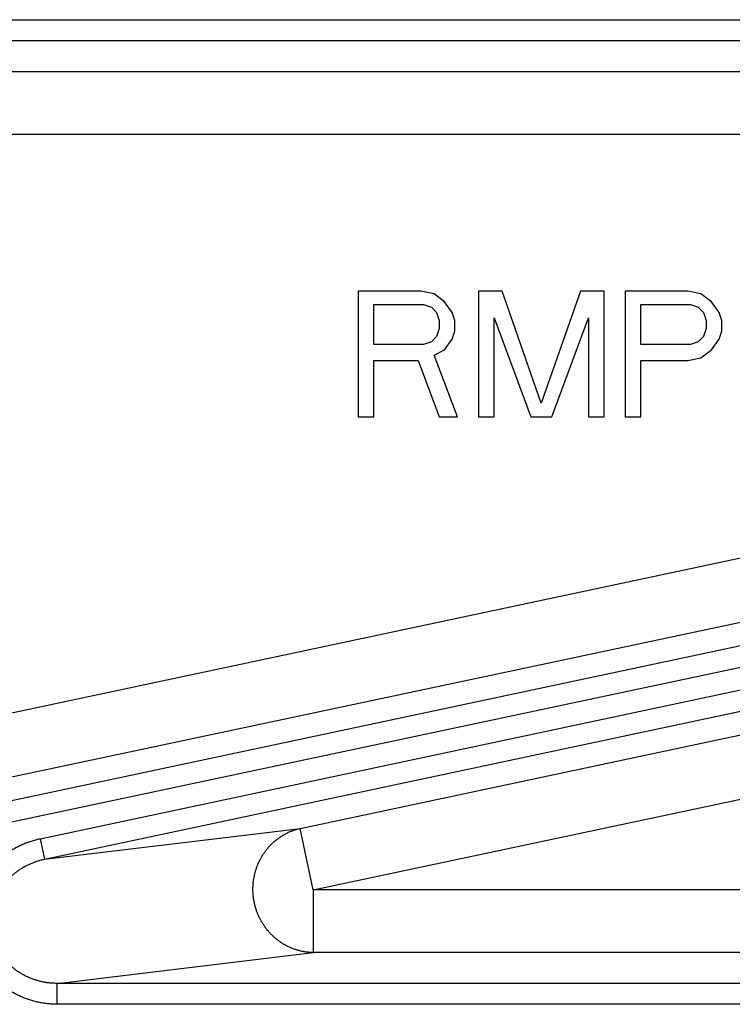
# Model space of a CAD drawing. Extents: x 0 to 3364, y 0 to 2376.
# Tile 33 of 83: x 1416 to 1450, y 408 to 455. Entities that reach past the tile are written whole.
import ezdxf

# ---------------------------------------------------------------- set-up
doc = ezdxf.new("R2010")
doc.units = 0
doc.header["$LTSCALE"] = 185.02
doc.layers.get('0').update_dxf_attribs({"linetype": 'CONTINUOUS'})

msp = doc.modelspace()

# ---------------------------------------------------------------- linework, layer by layer
at = {"color": 7, "linetype": 'CONTINUOUS'}
for p, q in [((1383.3667, 454.7585), (1470.4963, 454.7585)), ((1383.3667, 453.7591), (1470.4963, 453.7591)), ((1383.5724, 452.2875), (1469.8166, 452.2875)), ((1383.5724, 449.2893), (1469.8166, 449.2893)), ((1434.6839, 441.7928), (1431.6839, 441.7928)), ((1431.6839, 441.7928), (1431.6839, 435.7928)), ((1435.3089, 441.6651), (1434.6839, 441.7928)), ((1438.5589, 441.7928), (1437.4339, 441.7928)), ((1437.4339, 441.7928), (1437.4339, 435.7928)), ((1440.4339, 436.4311), (1438.5589, 441.7928)), ((1442.3089, 441.7928), (1440.4339, 436.4311)), ((1443.4339, 441.7928), (1442.3089, 441.7928)), ((1443.4339, 435.7928), (1443.4339, 441.7928)), ((1447.4339, 441.7928), (1444.4339, 441.7928)), ((1444.4339, 441.7928), (1444.4339, 435.7928)), ((1448.0589, 441.6651), (1447.4339, 441.7928)), ((1435.8089, 441.2821), (1435.3089, 441.6651)), ((1436.1839, 440.7715), (1435.8089, 441.2821)), ((1448.5589, 441.2821), (1448.0589, 441.6651)), ((1448.9339, 440.7715), (1448.5589, 441.2821)), ((1432.4339, 441.1545), (1434.8089, 441.1545)), ((1432.4339, 439.2396), (1432.4339, 441.1545)), ((1434.8089, 441.1545), (1435.1839, 441.0268)), ((1435.1839, 441.0268), (1435.4339, 440.7715)), ((1435.4339, 440.7715), (1435.5589, 440.3885)), ((1436.3089, 440.3885), (1436.1839, 440.7715)), ((1445.1839, 441.1545), (1447.5589, 441.1545)), ((1445.1839, 439.2396), (1445.1839, 441.1545)), ((1447.5589, 441.1545), (1447.9339, 441.0268)), ((1447.9339, 441.0268), (1448.1839, 440.7715)), ((1448.1839, 440.7715), (1448.3089, 440.3885)), ((1449.0589, 440.3885), (1448.9339, 440.7715)), ((1435.5589, 440.3885), (1435.5589, 440.0055)), ((1436.3089, 439.8779), (1436.3089, 440.3885)), ((1438.1839, 440.5162), (1439.9339, 435.7928)), ((1438.1839, 435.7928), (1438.1839, 440.5162)), ((1440.9339, 435.7928), (1442.6839, 440.5162)), ((1442.6839, 440.5162), (1442.6839, 435.7928)), ((1448.3089, 440.3885), (1448.3089, 440.0055)), ((1449.0589, 439.8779), (1449.0589, 440.3885)), ((1435.5589, 440.0055), (1435.4339, 439.6226)), ((1436.1839, 439.4949), (1436.3089, 439.8779)), ((1448.3089, 440.0055), (1448.1839, 439.6226)), ((1448.9339, 439.4949), (1449.0589, 439.8779)), ((1435.1839, 439.3672), (1434.8089, 439.2396)), ((1435.4339, 439.6226), (1435.1839, 439.3672)), ((1435.8089, 438.9843), (1436.1839, 439.4949)), ((1447.9339, 439.3672), (1447.5589, 439.2396)), ((1448.1839, 439.6226), (1447.9339, 439.3672)), ((1448.5589, 438.9843), (1448.9339, 439.4949)), ((1434.8089, 439.2396), (1432.4339, 439.2396)), ((1435.3089, 438.7289), (1435.8089, 438.9843)), ((1447.5589, 439.2396), (1445.1839, 439.2396)), ((1448.0589, 438.6013), (1448.5589, 438.9843)), ((1432.4339, 438.4736), (1434.5589, 438.4736)), ((1432.4339, 435.7928), (1432.4339, 438.4736)), ((1434.5589, 438.4736), (1435.5589, 435.7928)), ((1436.4339, 435.7928), (1435.3089, 438.7289)), ((1445.1839, 438.4736), (1447.4339, 438.4736)), ((1445.1839, 435.7928), (1445.1839, 438.4736)), ((1447.4339, 438.4736), (1448.0589, 438.6013)), ((1431.6839, 435.7928), (1432.4339, 435.7928)), ((1435.5589, 435.7928), (1436.4339, 435.7928)), ((1437.4339, 435.7928), (1438.1839, 435.7928)), ((1439.9339, 435.7928), (1440.9339, 435.7928)), ((1442.6839, 435.7928), (1443.4339, 435.7928)), ((1444.4339, 435.7928), (1445.1839, 435.7928)), ((1472.7135, 433.8719), (1385.3985, 415.3125)), ((1473.337, 430.9384), (1386.022, 412.379)), ((1474.6209, 430.0841), (1384.4077, 410.9087)), ((1474.8287, 429.1063), (1384.6155, 409.9309)), ((1416.4895, 415.6308), (1475.047, 428.0775)), ((1416.6973, 414.6529), (1475.2548, 427.0997)), ((1428.9177, 416.1233), (1474.4294, 425.7971)), ((1429.5412, 413.1898), (1475.0529, 422.8636)), ((1416.6973, 414.6529), (1428.9177, 416.1233)), ((1429.5412, 413.1898), (1428.9177, 416.1233)), ((1416.4895, 415.6308), (1416.6973, 414.6529)), ((1478.5893, 413.1898), (1429.5412, 413.1898)), ((1429.5412, 413.1898), (1429.5412, 410.1917)), ((1417.3107, 408.7201), (1429.5412, 410.1917)), ((1478.5893, 410.1917), (1429.5412, 410.1917)), ((1480.5177, 408.7201), (1417.3107, 408.7201)), ((1417.3107, 407.7207), (1417.3107, 408.7201)), ((1480.5178, 407.7207), (1417.3107, 407.7207))]:
    msp.add_line(p, q, dxfattribs=at)
for points, knots in [([(1429.5412, 410.1917), (1429.4892, 410.1922), (1429.3851, 410.1962), (1429.2296, 410.2109), (1429.075, 410.2344), (1428.9217, 410.2666), (1428.7703, 410.3073), (1428.6211, 410.3564), (1428.4746, 410.4139), (1428.3312, 410.4795), (1428.1914, 410.553), (1428.0556, 410.6343), (1427.9241, 410.723), (1427.7973, 410.819), (1427.6757, 410.9219), (1427.5595, 411.0315), (1427.4491, 411.1474), (1427.3449, 411.2693), (1427.2471, 411.3968), (1427.156, 411.5295), (1427.0719, 411.6671), (1426.995, 411.8092), (1426.9256, 411.9553), (1426.8639, 412.1051), (1426.81, 412.258), (1426.7641, 412.4136), (1426.7264, 412.5715), (1426.6968, 412.7313), (1426.6757, 412.8923), (1426.6629, 413.0543), (1426.6585, 413.2166), (1426.6626, 413.3789), (1426.6752, 413.5406), (1426.6961, 413.7012), (1426.7254, 413.8604), (1426.7629, 414.0176), (1426.8085, 414.1724), (1426.8622, 414.3244), (1426.9237, 414.473), (1426.9929, 414.6178), (1427.0695, 414.7584), (1427.1534, 414.8945), (1427.2443, 415.0256), (1427.3419, 415.1513), (1427.446, 415.2712), (1427.5562, 415.3851), (1427.6722, 415.4925), (1427.7937, 415.5931), (1427.9203, 415.6868), (1428.0517, 415.7731), (1428.1874, 415.8518), (1428.3271, 415.9228), (1428.4704, 415.9857), (1428.6168, 416.0404), (1428.7659, 416.0868), (1428.8669, 416.1121), (1428.9177, 416.1233)], [0, 0, 0, 0, 0.0181269, 0.0362686, 0.0544291, 0.0726123, 0.0908218, 0.1090608, 0.1273324, 0.145639, 0.1639828, 0.1823654, 0.200788, 0.2192514, 0.2377559, 0.2563011, 0.2748863, 0.2935105, 0.312172, 0.3308687, 0.3495982, 0.3683577, 0.387144, 0.4059537, 0.4247831, 0.4436282, 0.462485, 0.4813491, 0.5002164, 0.5190824, 0.5379428, 0.5567933, 0.5756299, 0.5944484, 0.613245, 0.6320162, 0.6507587, 0.6694696, 0.6881462, 0.7067864, 0.7253883, 0.7439505, 0.7624722, 0.7809529, 0.7993927, 0.8177921, 0.8361521, 0.8544742, 0.8727603, 0.8910127, 0.9092343, 0.9274281, 0.9455978, 0.963747, 0.9818797, 1, 1, 1, 1]), ([(1417.3107, 407.7207), (1417.2391, 407.7207), (1417.0958, 407.7243), (1416.8814, 407.7403), (1416.6683, 407.7669), (1416.4572, 407.804), (1416.2489, 407.8515), (1416.0439, 407.9091), (1415.8428, 407.9766), (1415.646, 408.0539), (1415.4541, 408.1405), (1415.2676, 408.2363), (1415.0869, 408.3408), (1414.9125, 408.4538), (1414.7449, 408.5748), (1414.5842, 408.7036), (1414.4311, 408.8397), (1414.2856, 408.9827), (1414.1482, 409.1323), (1414.0192, 409.2879), (1413.8987, 409.4493), (1413.787, 409.6159), (1413.6843, 409.7874), (1413.5908, 409.9634), (1413.5067, 410.1434), (1413.4321, 410.3269), (1413.3671, 410.5137), (1413.3118, 410.7032), (1413.2664, 410.8951), (1413.2309, 411.0889), (1413.2054, 411.2842), (1413.1899, 411.4806), (1413.1845, 411.6776), (1413.1892, 411.8749), (1413.2041, 412.072), (1413.229, 412.2684), (1413.2641, 412.4637), (1413.3092, 412.6576), (1413.3643, 412.8494), (1413.4293, 413.0389), (1413.5042, 413.2255), (1413.5889, 413.4087), (1413.6831, 413.5882), (1413.7868, 413.7635), (1413.8997, 413.934), (1414.0217, 414.0994), (1414.1524, 414.2591), (1414.2917, 414.4128), (1414.4393, 414.5599), (1414.5947, 414.7), (1414.7577, 414.8328), (1414.9278, 414.9577), (1415.1047, 415.0744), (1415.2878, 415.1825), (1415.4767, 415.2816), (1415.671, 415.3715), (1415.87, 415.4518), (1416.0732, 415.5223), (1416.2798, 415.5825), (1416.4194, 415.6158), (1416.4895, 415.6308)], [0, 0, 0, 0, 0.0180294, 0.0360622, 0.0540768, 0.0720535, 0.0899741, 0.10783, 0.1256226, 0.1433509, 0.1610085, 0.1785896, 0.196092, 0.2135147, 0.2308572, 0.248119, 0.2653006, 0.2824038, 0.2994308, 0.3163848, 0.3332695, 0.3500892, 0.366849, 0.3835544, 0.4002114, 0.4168264, 0.4334064, 0.4499585, 0.4664899, 0.4830083, 0.4995214, 0.5160367, 0.5325621, 0.5491051, 0.5656731, 0.5822735, 0.598913, 0.6155985, 0.632336, 0.6491313, 0.6659897, 0.6829157, 0.6999135, 0.7169862, 0.7341364, 0.7513663, 0.7686767, 0.786068, 0.803539, 0.8210887, 0.8387156, 0.8564171, 0.874187, 0.8920184, 0.9099094, 0.9278611, 0.945865, 0.963903, 0.9819554, 1, 1, 1, 1]), ([(1417.3107, 408.7201), (1417.2556, 408.7199), (1417.1454, 408.7223), (1416.9805, 408.7338), (1416.8166, 408.7532), (1416.6543, 408.7806), (1416.4941, 408.8157), (1416.3365, 408.8585), (1416.1819, 408.9087), (1416.0307, 408.9662), (1415.8833, 409.0307), (1415.74, 409.1021), (1415.6013, 409.1801), (1415.4674, 409.2645), (1415.3386, 409.3549), (1415.2153, 409.4511), (1415.0978, 409.5529), (1414.9862, 409.6598), (1414.8809, 409.7717), (1414.7819, 409.8882), (1414.6896, 410.009), (1414.604, 410.1338), (1414.5254, 410.2622), (1414.4539, 410.394), (1414.3896, 410.5288), (1414.3326, 410.6664), (1414.283, 410.8064), (1414.2409, 410.9485), (1414.2064, 411.0923), (1414.1796, 411.2377), (1414.1604, 411.3842), (1414.1489, 411.5315), (1414.1452, 411.6793), (1414.1493, 411.8273), (1414.1612, 411.9752), (1414.1809, 412.1227), (1414.2083, 412.2693), (1414.2435, 412.4148), (1414.2863, 412.5589), (1414.3368, 412.7012), (1414.3949, 412.8414), (1414.4605, 412.9791), (1414.5334, 413.114), (1414.6136, 413.2457), (1414.7008, 413.3739), (1414.7951, 413.4983), (1414.8961, 413.6185), (1415.0036, 413.7341), (1415.1175, 413.8448), (1415.2374, 413.9503), (1415.3631, 414.0502), (1415.4943, 414.1444), (1415.6306, 414.2323), (1415.7718, 414.3138), (1415.9174, 414.3887), (1416.067, 414.4566), (1416.2203, 414.5173), (1416.3768, 414.5706), (1416.5359, 414.6163), (1416.6434, 414.6416), (1416.6973, 414.6529)], [0, 0, 0, 0, 0.0182634, 0.0365218, 0.054752, 0.0729321, 0.0910417, 0.1090707, 0.1270188, 0.1448836, 0.1626575, 0.1803338, 0.1979095, 0.2153832, 0.2327539, 0.2500213, 0.2671861, 0.2842502, 0.3012169, 0.3180899, 0.334874, 0.3515748, 0.3681987, 0.3847529, 0.401245, 0.4176834, 0.4340768, 0.4504342, 0.4667653, 0.4830796, 0.4993871, 0.5156975, 0.5320207, 0.5483666, 0.5647446, 0.5811641, 0.5976339, 0.6141626, 0.630758, 0.6474275, 0.6641779, 0.6810151, 0.6979441, 0.7149692, 0.7320938, 0.7493203, 0.7666501, 0.7840833, 0.8016189, 0.8192551, 0.8369901, 0.8548203, 0.8727383, 0.8907359, 0.9088098, 0.9269594, 0.9451744, 0.9634344, 0.9817175, 1, 1, 1, 1])]:
    msp.add_open_spline(points, degree=3, knots=knots, dxfattribs=at)

doc.saveas('drawing.dxf')
